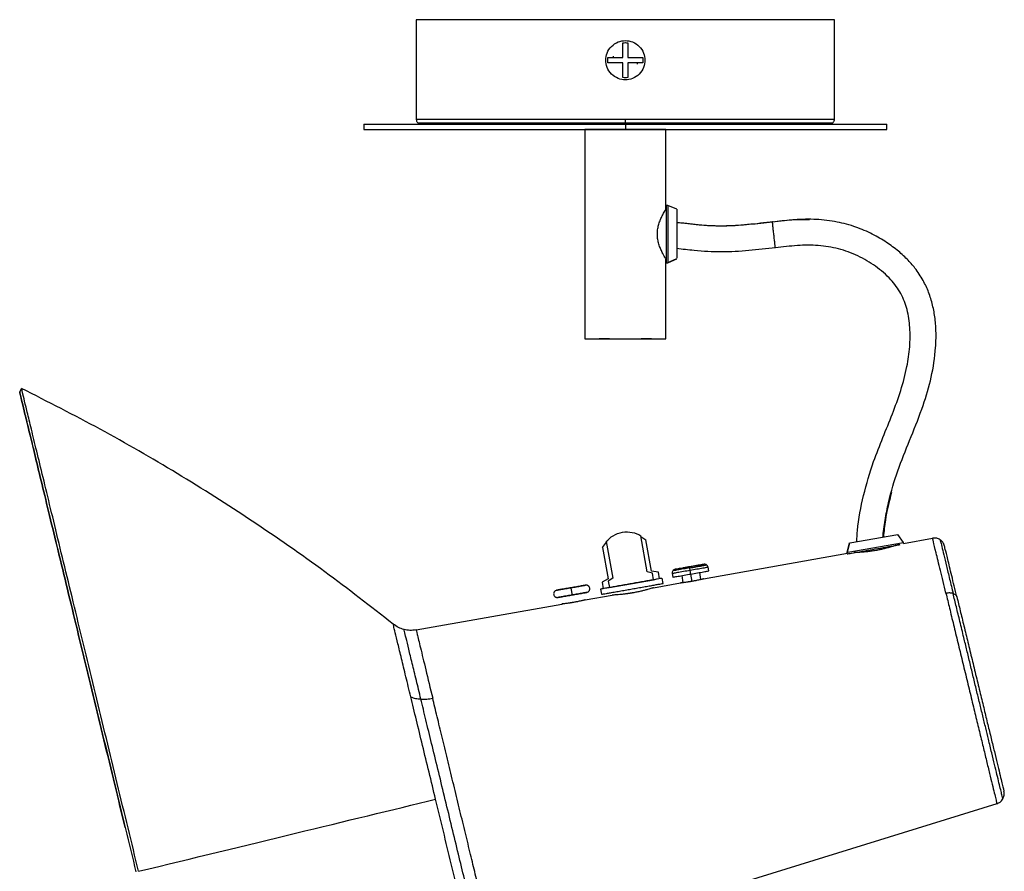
# Paper-space layout '_Izquierda' of a CAD drawing. Header units: millimetres. Extents: x -800 to -612, y 4473 to 4728.
# Tile 2 of 2: x -800 to -612, y 4566 to 4728. Entities that reach past the tile are written whole.
import ezdxf

# ---------------------------------------------------------------- set-up
doc = ezdxf.new("R2010")
doc.units = ezdxf.units.MM

psp = doc.layouts.new('_Izquierda')

# ---------------------------------------------------------------- linework, layer by layer
at = {"color": 7, "linetype": 'Continuous', "lineweight": 25}
for p, q in [((-724.39, 4728.37), (-724.39, 4709.37)), ((-644.39, 4709.37), (-644.39, 4728.37)), ((-686.64, 4721.12), (-686.64, 4721.37)), ((-682.14, 4720.12), (-682.14, 4719.87)), ((-734.39, 4708.37), (-734.39, 4707.37)), ((-684.39, 4708.37), (-684.39, 4707.37)), ((-634.39, 4707.37), (-634.39, 4708.37)), ((-692.14, 4707.37), (-692.14, 4667.37)), ((-676.64, 4692.12), (-676.64, 4707.37)), ((-676.27, 4692.87), (-676.57, 4692.87)), ((-674.57, 4692.12), (-676.27, 4692.87)), ((-656.09, 4689.71), (-656.25, 4689.69)), ((-676.7, 4682.62), (-676.57, 4682.62)), ((-676.64, 4667.37), (-676.64, 4682.62)), ((-676.64, 4667.37), (-676.64, 4682.62)), ((-676.27, 4681.96), (-674.57, 4682.7)), ((-676.27, 4681.87), (-674.57, 4682.62)), ((-676.57, 4681.87), (-676.27, 4681.87)), ((-800.24, 4657.13), (-799.88, 4657.85)), ((-680.2, 4622.76), (-681.43, 4629.7)), ((-681.4, 4629.54), (-680.44, 4628.92)), ((-641.44, 4628.34), (-632.24, 4629.96)), ((-631.21, 4628.42), (-632.24, 4629.96)), ((-688.73, 4627.46), (-688.02, 4628.46)), ((-688.73, 4627.46), (-687.66, 4621.44)), ((-688.04, 4628.56), (-686.81, 4621.59)), ((-679.38, 4622.9), (-680.44, 4628.92)), ((-641.6, 4628.31), (-642.04, 4626.51)), ((-641.52, 4628.34), (-641.96, 4626.51)), ((-641.86, 4626.54), (-631.21, 4628.42)), ((-631.18, 4628.24), (-631.21, 4628.42)), ((-631.18, 4628.24), (-625.63, 4629.22)), ((-669.43, 4621.44), (-641.9, 4626.33)), ((-642.04, 4626.51), (-641.99, 4626.21)), ((-674.79, 4623.28), (-672.81, 4623.63)), ((-671.43, 4623.87), (-669.45, 4624.21)), ((-668.43, 4622.97), (-668.55, 4623.66)), ((-679.2, 4622.51), (-680.2, 4622.76)), ((-678.07, 4622.71), (-679.38, 4622.9)), ((-678.98, 4621.27), (-679.2, 4622.51)), ((-677.85, 4621.47), (-678.07, 4622.71)), ((-675.45, 4622.46), (-675.33, 4621.77)), ((-673.6, 4622.07), (-673.37, 4620.71)), ((-671.63, 4620.96), (-672, 4623.06)), ((-669.92, 4621.32), (-670.15, 4622.67)), ((-687.66, 4621.44), (-688.83, 4620.81)), ((-688.83, 4620.81), (-688.61, 4619.57)), ((-686.81, 4621.59), (-687.67, 4621.01)), ((-687.67, 4621.01), (-687.45, 4619.78)), ((-687.45, 4619.78), (-678.98, 4621.27)), ((-679.03, 4619.74), (-673.86, 4620.66)), ((-677.15, 4620.57), (-677.32, 4621.56)), ((-692.08, 4617.42), (-686.91, 4618.34)), ((-689.14, 4619.48), (-688.96, 4618.49)), ((-724.41, 4611.68), (-696.51, 4616.64)), ((-692.14, 4617.41), (-692.08, 4617.42)), ((-613.32, 4578.46), (-709.16, 4548.81))]:
    psp.add_line(p, q, dxfattribs=at)
psp.add_arc((-674.76, 4622.58), 0.7, 99.8627, 144.8706, dxfattribs=at)
for points, knots in [([(-644.39, 4728.37), (-644.39, 4728.37), (-644.6, 4728.37), (-645.51, 4728.37), (-646.22, 4728.37), (-648.17, 4728.37), (-649.41, 4728.37), (-652.4, 4728.37), (-654.15, 4728.37), (-658.06, 4728.37), (-660.21, 4728.37), (-664.79, 4728.37), (-667.2, 4728.37), (-672.13, 4728.37), (-674.63, 4728.37), (-679.59, 4728.37), (-682.03, 4728.37), (-686.75, 4728.37), (-689.19, 4728.37), (-694.14, 4728.37), (-696.65, 4728.37), (-701.57, 4728.37), (-703.99, 4728.37), (-708.56, 4728.37), (-710.72, 4728.37), (-714.63, 4728.37), (-716.37, 4728.37), (-719.36, 4728.37), (-720.61, 4728.37), (-722.55, 4728.37), (-723.26, 4728.37), (-724.18, 4728.37), (-724.39, 4728.37), (-724.39, 4728.37)], [0, 0, 0, 0, 0.0625, 0.0625, 0.125, 0.125, 0.1875, 0.1875, 0.25, 0.25, 0.3125, 0.3125, 0.375, 0.375, 0.4375, 0.4375, 0.5, 0.5, 0.5625, 0.5625, 0.625, 0.625, 0.6875, 0.6875, 0.75, 0.75, 0.8125, 0.8125, 0.875, 0.875, 0.9375, 0.9375, 1, 1, 1, 1]), ([(-684.39, 4716.87), (-684.83, 4716.87), (-685.31, 4716.95), (-686.23, 4717.32), (-686.67, 4717.6), (-687.41, 4718.33), (-687.69, 4718.78), (-688.06, 4719.7), (-688.14, 4720.18), (-688.14, 4721.06), (-688.06, 4721.54), (-687.69, 4722.46), (-687.41, 4722.9), (-686.67, 4723.64), (-686.23, 4723.92), (-685.31, 4724.29), (-684.83, 4724.37), (-684.39, 4724.37)], [0, 0, 0, 0, 0.125, 0.125, 0.25, 0.25, 0.375, 0.375, 0.5, 0.5, 0.625, 0.625, 0.75, 0.75, 0.875, 0.875, 1, 1, 1, 1]), ([(-684.89, 4721.12), (-684.89, 4721.64), (-684.89, 4722.18), (-684.89, 4723.15), (-684.89, 4723.59), (-684.89, 4723.94)], [0, 0, 0, 0, 0.5, 0.5, 1, 1, 1, 1]), ([(-684.39, 4724.37), (-683.95, 4724.37), (-683.47, 4724.29), (-682.55, 4723.92), (-682.1, 4723.64), (-681.37, 4722.9), (-681.08, 4722.46), (-680.72, 4721.54), (-680.64, 4721.06), (-680.64, 4720.18), (-680.72, 4719.7), (-681.08, 4718.78), (-681.37, 4718.33), (-682.1, 4717.6), (-682.55, 4717.32), (-683.47, 4716.95), (-683.95, 4716.87), (-684.39, 4716.87)], [0, 0, 0, 0, 0.125, 0.125, 0.25, 0.25, 0.375, 0.375, 0.5, 0.5, 0.625, 0.625, 0.75, 0.75, 0.875, 0.875, 1, 1, 1, 1]), ([(-683.89, 4723.94), (-683.89, 4723.59), (-683.89, 4723.15), (-683.89, 4722.18), (-683.89, 4721.64), (-683.89, 4721.12)], [0, 0, 0, 0, 0.5, 0.5, 1, 1, 1, 1]), ([(-687.71, 4721.12), (-687.36, 4721.12), (-686.92, 4721.12), (-685.95, 4721.12), (-685.41, 4721.12), (-684.89, 4721.12)], [0, 0, 0, 0, 0.5, 0.5, 1, 1, 1, 1]), ([(-684.89, 4720.12), (-685.41, 4720.12), (-685.95, 4720.12), (-686.92, 4720.12), (-687.36, 4720.12), (-687.71, 4720.12)], [0, 0, 0, 0, 0.5, 0.5, 1, 1, 1, 1]), ([(-684.89, 4717.3), (-684.89, 4717.65), (-684.89, 4718.09), (-684.89, 4719.06), (-684.89, 4719.59), (-684.89, 4720.12)], [0, 0, 0, 0, 0.5, 0.5, 1, 1, 1, 1]), ([(-683.89, 4721.12), (-683.36, 4721.12), (-682.83, 4721.12), (-681.86, 4721.12), (-681.42, 4721.12), (-681.06, 4721.12)], [0, 0, 0, 0, 0.5, 0.5, 1, 1, 1, 1]), ([(-683.89, 4720.12), (-683.89, 4719.59), (-683.89, 4719.06), (-683.89, 4718.09), (-683.89, 4717.65), (-683.89, 4717.3)], [0, 0, 0, 0, 0.5, 0.5, 1, 1, 1, 1]), ([(-681.06, 4720.12), (-681.42, 4720.12), (-681.86, 4720.12), (-682.83, 4720.12), (-683.36, 4720.12), (-683.89, 4720.12)], [0, 0, 0, 0, 0.5, 0.5, 1, 1, 1, 1]), ([(-734.39, 4708.37), (-734.39, 4708.37), (-734.13, 4708.37), (-732.98, 4708.37), (-732.1, 4708.37), (-729.66, 4708.37), (-728.11, 4708.37), (-724.37, 4708.37), (-722.18, 4708.37), (-717.3, 4708.37), (-714.61, 4708.37), (-708.89, 4708.37), (-705.87, 4708.37), (-699.72, 4708.37), (-696.58, 4708.37), (-690.39, 4708.37), (-687.33, 4708.37), (-684.39, 4708.37)], [0, 0, 0, 0, 0.125, 0.125, 0.25, 0.25, 0.375, 0.375, 0.5, 0.5, 0.625, 0.625, 0.75, 0.75, 0.875, 0.875, 1, 1, 1, 1]), ([(-724.39, 4709.37), (-724.38, 4709.3), (-724.38, 4709.16), (-724.31, 4708.97), (-724.22, 4708.8), (-724.14, 4708.71), (-724.1, 4708.66)], [0, 0, 0, 0, 0.2627184, 0.5199773, 0.7669679, 1, 1, 1, 1]), ([(-724.39, 4709.37), (-724.39, 4709.37), (-724.18, 4709.37), (-723.26, 4709.37), (-722.55, 4709.37), (-720.61, 4709.37), (-719.36, 4709.37), (-716.37, 4709.37), (-714.63, 4709.37), (-710.72, 4709.37), (-708.56, 4709.37), (-703.99, 4709.37), (-701.57, 4709.37), (-696.65, 4709.37), (-694.14, 4709.37), (-689.19, 4709.37), (-686.75, 4709.37), (-684.39, 4709.37)], [0, 0, 0, 0, 0.125, 0.125, 0.25, 0.25, 0.375, 0.375, 0.5, 0.5, 0.625, 0.625, 0.75, 0.75, 0.875, 0.875, 1, 1, 1, 1]), ([(-724.1, 4708.66), (-724.04, 4708.66), (-723.92, 4708.66), (-722.98, 4708.66), (-721.39, 4708.66), (-719.42, 4708.66), (-717.73, 4708.66), (-717.04, 4708.66)], [0, 0, 0, 0, 0.2003514, 0.4093866, 0.6259291, 0.848465, 1, 1, 1, 1]), ([(-717.04, 4708.66), (-716.72, 4708.66), (-715.42, 4708.66), (-712.53, 4708.66), (-708.44, 4708.66), (-703.89, 4708.66), (-699.09, 4708.66), (-694.16, 4708.66), (-689.25, 4708.66), (-685.99, 4708.66), (-684.39, 4708.66)], [0, 0, 0, 0, 0.046753, 0.189075, 0.331398, 0.472383, 0.610767, 0.745423, 0.875412, 1, 1, 1, 1]), ([(-716.88, 4708.49), (-716.28, 4708.48), (-714.87, 4708.47), (-712.29, 4708.45), (-709.25, 4708.43), (-705.94, 4708.42), (-703.28, 4708.41), (-701.69, 4708.4), (-701.32, 4708.4)], [0, 0, 0, 0, 0.152747, 0.351314, 0.549653, 0.746702, 0.941438, 1, 1, 1, 1]), ([(-684.39, 4708.37), (-686.15, 4708.37), (-689.76, 4708.37), (-695.15, 4708.37), (-699.04, 4708.37), (-700.95, 4708.37), (-701.2, 4708.37)], [0, 0, 0, 0, 0.303632, 0.621739, 0.951974, 1, 1, 1, 1]), ([(-684.39, 4709.37), (-682.03, 4709.37), (-679.59, 4709.37), (-674.63, 4709.37), (-672.13, 4709.37), (-667.2, 4709.37), (-664.79, 4709.37), (-660.21, 4709.37), (-658.06, 4709.37), (-654.15, 4709.37), (-652.4, 4709.37), (-649.41, 4709.37), (-648.17, 4709.37), (-646.22, 4709.37), (-645.51, 4709.37), (-644.6, 4709.37), (-644.39, 4709.37), (-644.39, 4709.37)], [0, 0, 0, 0, 0.125, 0.125, 0.25, 0.25, 0.375, 0.375, 0.5, 0.5, 0.625, 0.625, 0.75, 0.75, 0.875, 0.875, 1, 1, 1, 1]), ([(-684.39, 4708.66), (-684.39, 4708.75), (-684.39, 4708.86), (-684.39, 4709.11), (-684.39, 4709.24), (-684.39, 4709.37)], [0, 0, 0, 0, 0.5, 0.5, 1, 1, 1, 1]), ([(-684.39, 4708.66), (-684.39, 4708.57), (-684.39, 4708.5), (-684.39, 4708.39), (-684.39, 4708.37), (-684.39, 4708.37)], [0, 0, 0, 0, 0.5, 0.5, 1, 1, 1, 1]), ([(-684.39, 4708.66), (-682.79, 4708.66), (-679.53, 4708.66), (-674.61, 4708.66), (-669.68, 4708.66), (-664.88, 4708.66), (-660.34, 4708.66), (-656.24, 4708.66), (-653.23, 4708.66), (-651.84, 4708.66), (-651.41, 4708.66)], [0, 0, 0, 0, 0.122708, 0.250734, 0.383358, 0.519653, 0.65851, 0.798684, 0.938858, 1, 1, 1, 1]), ([(-684.39, 4708.37), (-681.44, 4708.37), (-678.39, 4708.37), (-672.19, 4708.37), (-669.06, 4708.37), (-662.91, 4708.37), (-659.89, 4708.37), (-654.17, 4708.37), (-651.47, 4708.37), (-646.59, 4708.37), (-644.41, 4708.37), (-640.67, 4708.37), (-639.12, 4708.37), (-636.68, 4708.37), (-635.8, 4708.37), (-634.65, 4708.37), (-634.39, 4708.37), (-634.39, 4708.37)], [0, 0, 0, 0, 0.125, 0.125, 0.25, 0.25, 0.375, 0.375, 0.5, 0.5, 0.625, 0.625, 0.75, 0.75, 0.875, 0.875, 1, 1, 1, 1]), ([(-663.95, 4708.37), (-664.07, 4708.37), (-665.68, 4708.37), (-669.16, 4708.37), (-674.23, 4708.37), (-679.34, 4708.37), (-682.73, 4708.37), (-684.39, 4708.37)], [0, 0, 0, 0, 0.0190732, 0.2766056, 0.5271966, 0.7688444, 1, 1, 1, 1]), ([(-663.81, 4708.4), (-663.5, 4708.41), (-662.02, 4708.41), (-659.56, 4708.42), (-656.5, 4708.44), (-653.8, 4708.46), (-652.28, 4708.47), (-651.56, 4708.48)], [0, 0, 0, 0, 0.061935, 0.300308, 0.540239, 0.780452, 1, 1, 1, 1]), ([(-651.41, 4708.66), (-650.84, 4708.66), (-649.27, 4708.66), (-647.39, 4708.66), (-645.79, 4708.66), (-644.85, 4708.66), (-644.74, 4708.66), (-644.68, 4708.66)], [0, 0, 0, 0, 0.130095, 0.358255, 0.580269, 0.794586, 1, 1, 1, 1]), ([(-644.68, 4708.66), (-644.64, 4708.71), (-644.54, 4708.82), (-644.45, 4709), (-644.4, 4709.18), (-644.39, 4709.31), (-644.39, 4709.37)], [0, 0, 0, 0, 0.262718, 0.519977, 0.766968, 1, 1, 1, 1]), ([(-734.39, 4707.37), (-734.39, 4707.37), (-734.13, 4707.37), (-732.98, 4707.37), (-732.1, 4707.37), (-729.66, 4707.37), (-728.11, 4707.37), (-724.37, 4707.37), (-722.18, 4707.37), (-717.3, 4707.37), (-714.61, 4707.37), (-708.89, 4707.37), (-705.87, 4707.37), (-699.72, 4707.37), (-696.58, 4707.37), (-690.39, 4707.37), (-687.33, 4707.37), (-684.39, 4707.37)], [0, 0, 0, 0, 0.125, 0.125, 0.25, 0.25, 0.375, 0.375, 0.5, 0.5, 0.625, 0.625, 0.75, 0.75, 0.875, 0.875, 1, 1, 1, 1]), ([(-676.66, 4707.37), (-676.7, 4707.37), (-676.8, 4707.37), (-677.57, 4707.37), (-678.84, 4707.37), (-680.53, 4707.37), (-682.43, 4707.37), (-684.39, 4707.37), (-686.35, 4707.37), (-688.25, 4707.37), (-689.94, 4707.37), (-691.21, 4707.37), (-692, 4707.37), (-692.09, 4707.37), (-692.14, 4707.37)], [0, 0, 0, 0, 0.071969, 0.156739, 0.244681, 0.332624, 0.417394, 0.496454, 0.575515, 0.660285, 0.748227, 0.83617, 0.92094, 1, 1, 1, 1]), ([(-684.39, 4707.37), (-681.44, 4707.37), (-678.39, 4707.37), (-672.19, 4707.37), (-669.06, 4707.37), (-662.91, 4707.37), (-659.89, 4707.37), (-654.17, 4707.37), (-651.47, 4707.37), (-646.59, 4707.37), (-644.41, 4707.37), (-640.67, 4707.37), (-639.12, 4707.37), (-636.68, 4707.37), (-635.8, 4707.37), (-634.65, 4707.37), (-634.39, 4707.37), (-634.39, 4707.37)], [0, 0, 0, 0, 0.125, 0.125, 0.25, 0.25, 0.375, 0.375, 0.5, 0.5, 0.625, 0.625, 0.75, 0.75, 0.875, 0.875, 1, 1, 1, 1]), ([(-678.26, 4687.37), (-678.25, 4687.65), (-678.23, 4688.24), (-678.04, 4689.11), (-677.75, 4689.97), (-677.41, 4690.74), (-677.08, 4691.36), (-676.83, 4691.8), (-676.68, 4692.06), (-676.66, 4692.09), (-676.65, 4692.1)], [0, 0, 0, 0, 0.112999, 0.234306, 0.368207, 0.510436, 0.650526, 0.782082, 0.903749, 1, 1, 1, 1]), ([(-676.64, 4692.12), (-676.65, 4692.11), (-676.66, 4692.08), (-676.78, 4691.89), (-676.83, 4691.8)], [0, 0, 0, 0, 0.5097939, 1, 1, 1, 1]), ([(-676.57, 4692.87), (-676.57, 4692.87), (-676.57, 4692.75), (-676.57, 4692.35), (-676.57, 4692.18), (-676.57, 4691.77), (-676.57, 4691.53), (-676.57, 4690.99), (-676.57, 4690.69), (-676.57, 4690.06), (-676.57, 4689.73), (-676.57, 4688.72), (-676.57, 4688.02), (-676.57, 4686.72), (-676.57, 4686.02), (-676.57, 4685.01), (-676.57, 4684.67), (-676.57, 4684.05), (-676.57, 4683.75), (-676.57, 4683.21), (-676.57, 4682.97), (-676.57, 4682.56), (-676.57, 4682.39), (-676.57, 4681.99), (-676.57, 4681.87), (-676.57, 4681.87)], [0, 0, 0, 0, 0.125, 0.125, 0.1875, 0.1875, 0.25, 0.25, 0.3125, 0.3125, 0.375, 0.375, 0.5, 0.5, 0.625, 0.625, 0.6875, 0.6875, 0.75, 0.75, 0.8125, 0.8125, 0.875, 0.875, 1, 1, 1, 1]), ([(-676.27, 4692.87), (-676.27, 4692.8), (-676.27, 4692.68), (-676.27, 4692), (-676.27, 4691.29), (-676.27, 4690.41), (-676.27, 4689.13), (-676.27, 4687.37), (-676.27, 4685.61), (-676.27, 4684.33), (-676.27, 4683.45), (-676.27, 4682.75), (-676.27, 4682.19), (-676.27, 4682.1), (-676.27, 4682.06)], [0, 0, 0, 0, 0.127115, 0.195544, 0.265425, 0.335305, 0.403734, 0.530849, 0.657965, 0.726393, 0.796274, 0.866154, 0.934583, 1, 1, 1, 1]), ([(-674.57, 4692.12), (-674.57, 4692.05), (-674.57, 4691.92), (-674.57, 4690.81), (-674.57, 4689.21), (-674.57, 4687.37), (-674.57, 4685.52), (-674.57, 4683.94), (-674.57, 4682.95), (-674.57, 4682.82), (-674.57, 4682.78)], [0, 0, 0, 0, 0.127481, 0.265466, 0.403451, 0.530933, 0.658414, 0.796399, 0.934384, 1, 1, 1, 1]), ([(-674.57, 4689.62), (-674.23, 4689.58), (-672.44, 4689.4), (-669.26, 4689.01), (-664.95, 4688.9), (-660.64, 4689.23), (-657.73, 4689.57), (-656.26, 4689.73)], [0, 0, 0, 0, 0.055583, 0.293983, 0.523032, 0.757567, 1, 1, 1, 1]), ([(-656.09, 4689.71), (-657.73, 4689.52), (-660.89, 4689.16), (-665.51, 4688.83), (-669.94, 4689.03), (-672.92, 4689.42), (-674.46, 4689.57), (-674.57, 4689.58)], [0, 0, 0, 0, 0.266724, 0.514384, 0.748327, 0.982933, 1, 1, 1, 1]), ([(-656.26, 4689.73), (-654.77, 4689.92), (-652.41, 4690.22), (-650.04, 4690.18), (-649.16, 4690.17)], [0, 0, 0, 0, 0.629844, 1, 1, 1, 1]), ([(-655.7, 4684.77), (-655.7, 4684.77), (-655.7, 4684.83), (-655.73, 4685.08), (-655.75, 4685.26), (-655.8, 4685.72), (-655.84, 4686), (-655.9, 4686.6), (-655.94, 4686.93), (-656.01, 4687.58), (-656.05, 4687.9), (-656.12, 4688.5), (-656.15, 4688.78), (-656.2, 4689.24), (-656.22, 4689.42), (-656.25, 4689.67), (-656.26, 4689.73), (-656.26, 4689.73)], [0, 0, 0, 0, 0.125, 0.125, 0.25, 0.25, 0.375, 0.375, 0.5, 0.5, 0.625, 0.625, 0.75, 0.75, 0.875, 0.875, 1, 1, 1, 1]), ([(-635.12, 4629.45), (-635.1, 4629.68), (-634.98, 4631.04), (-634.57, 4633.52), (-633.69, 4637.8), (-632.09, 4642.88), (-629.68, 4648.69), (-627.43, 4654.35), (-625.76, 4660.03), (-625.04, 4664.71), (-624.92, 4668.46), (-625.1, 4671.18), (-625.56, 4673.78), (-626.32, 4676.24), (-627.43, 4678.63), (-628.84, 4680.75), (-630.54, 4682.67), (-632.45, 4684.41), (-634.79, 4686.09), (-637.56, 4687.64), (-640.78, 4688.95), (-644.43, 4689.88), (-648.42, 4690.29), (-652.41, 4690.12), (-655.03, 4689.82), (-656.25, 4689.68)], [0, 0, 0, 0, 0.008066, 0.04878, 0.090041, 0.164157, 0.23876, 0.314978, 0.381878, 0.450159, 0.48364, 0.516098, 0.547525, 0.578035, 0.607799, 0.64151, 0.668611, 0.699366, 0.733666, 0.771455, 0.81277, 0.857574, 0.905712, 0.95587, 1, 1, 1, 1]), ([(-676.65, 4682.64), (-676.66, 4682.65), (-676.68, 4682.68), (-676.83, 4682.94), (-677.08, 4683.38), (-677.41, 4684.01), (-677.75, 4684.78), (-678.04, 4685.63), (-678.23, 4686.5), (-678.25, 4687.09), (-678.26, 4687.37)], [0, 0, 0, 0, 0.096694, 0.218767, 0.350233, 0.490164, 0.632141, 0.765793, 0.887016, 1, 1, 1, 1]), ([(-655.7, 4684.77), (-657.38, 4684.57), (-660.8, 4684.18), (-665.99, 4683.85), (-670.6, 4684.13), (-673.46, 4684.47), (-674.57, 4684.6)], [0, 0, 0, 0, 0.269146, 0.544848, 0.822445, 1, 1, 1, 1]), ([(-640.12, 4628.57), (-640.08, 4629.28), (-639.92, 4632.25), (-638.91, 4637.41), (-637.18, 4643.34), (-635.14, 4648.47), (-633.3, 4652.94), (-631.65, 4657.43), (-630.51, 4661.73), (-629.93, 4665.77), (-629.87, 4669.44), (-630.38, 4672.9), (-631.57, 4676.06), (-633.65, 4678.89), (-636.47, 4681.33), (-639.88, 4683.31), (-643.6, 4684.65), (-647.51, 4685.31), (-651.57, 4685.23), (-654.29, 4684.92), (-655.7, 4684.77)], [0, 0, 0, 0, 0.027688, 0.116924, 0.20555, 0.270248, 0.333429, 0.395607, 0.457836, 0.507685, 0.555924, 0.601411, 0.644164, 0.687215, 0.737917, 0.789615, 0.841196, 0.892271, 0.944524, 1, 1, 1, 1]), ([(-692.14, 4667.37), (-692.09, 4667.37), (-692, 4667.37), (-691.21, 4667.37), (-689.94, 4667.37), (-688.25, 4667.37), (-686.35, 4667.37), (-684.39, 4667.37), (-682.43, 4667.37), (-680.53, 4667.37), (-678.84, 4667.37), (-677.57, 4667.37), (-676.8, 4667.37), (-676.7, 4667.37), (-676.66, 4667.37)], [0, 0, 0, 0, 0.0790602, 0.1638302, 0.2517728, 0.3397155, 0.4244855, 0.5035457, 0.5826059, 0.6673759, 0.7553185, 0.8432612, 0.9280311, 1, 1, 1, 1]), ([(-687.39, 4667.37), (-687.69, 4667.37), (-687.97, 4667.37), (-688.47, 4667.37), (-688.68, 4667.37), (-689.04, 4667.37), (-689.17, 4667.37), (-689.35, 4667.37), (-689.39, 4667.37), (-689.39, 4667.37)], [0, 0, 0, 0, 0.25, 0.25, 0.5, 0.5, 0.75, 0.75, 1, 1, 1, 1]), ([(-679.39, 4667.37), (-679.39, 4667.37), (-679.43, 4667.37), (-679.61, 4667.37), (-679.74, 4667.37), (-680.09, 4667.37), (-680.31, 4667.37), (-680.81, 4667.37), (-681.09, 4667.37), (-681.39, 4667.37)], [0, 0, 0, 0, 0.25, 0.25, 0.5, 0.5, 0.75, 0.75, 1, 1, 1, 1]), ([(-728.8, 4612.78), (-733.12, 4616.16), (-741.91, 4623.01), (-755.72, 4632.59), (-770.06, 4641.69), (-784.75, 4650.19), (-794.84, 4655.3), (-799.88, 4657.85)], [0, 0, 0, 0, 0.1951214, 0.3963848, 0.5977474, 0.7990165, 1, 1, 1, 1]), ([(-777.5, 4565.53), (-778.82, 4570.97), (-780.19, 4576.61), (-782.27, 4585.18), (-782.96, 4588.06), (-784.36, 4593.8), (-785.05, 4596.67), (-786.43, 4602.35), (-787.11, 4605.17), (-788.45, 4610.7), (-789.11, 4613.41), (-790.39, 4618.69), (-791.01, 4621.25), (-792.21, 4626.19), (-792.78, 4628.56), (-793.87, 4633.06), (-794.39, 4635.2), (-795.36, 4639.21), (-795.82, 4641.08), (-796.65, 4644.53), (-797.04, 4646.11), (-797.73, 4648.97), (-798.04, 4650.25), (-798.59, 4652.5), (-798.82, 4653.47), (-799.22, 4655.11), (-799.38, 4655.78), (-799.77, 4657.37), (-799.88, 4657.85), (-799.88, 4657.85)], [0, 0, 0, 0, 0.125, 0.125, 0.1875, 0.1875, 0.25, 0.25, 0.3125, 0.3125, 0.375, 0.375, 0.4375, 0.4375, 0.5, 0.5, 0.5625, 0.5625, 0.625, 0.625, 0.6875, 0.6875, 0.75, 0.75, 0.8125, 0.8125, 0.875, 0.875, 1, 1, 1, 1]), ([(-800.24, 4657.13), (-800.24, 4657.13), (-800.12, 4656.65), (-799.74, 4655.08), (-799.58, 4654.41), (-799.18, 4652.78), (-798.95, 4651.81), (-798.4, 4649.58), (-798.1, 4648.31), (-797.41, 4645.47), (-797.03, 4643.9), (-796.2, 4640.47), (-795.75, 4638.61), (-794.78, 4634.63), (-794.27, 4632.51), (-793.18, 4628.03), (-792.61, 4625.67), (-791.42, 4620.77), (-790.8, 4618.22), (-789.53, 4612.98), (-788.88, 4610.28), (-787.55, 4604.79), (-786.87, 4601.99), (-785.5, 4596.35), (-784.81, 4593.5), (-783.42, 4587.79), (-782.73, 4584.94), (-780.67, 4576.42), (-779.31, 4570.81), (-778, 4565.41)], [0, 0, 0, 0, 0.125, 0.125, 0.1875, 0.1875, 0.25, 0.25, 0.3125, 0.3125, 0.375, 0.375, 0.4375, 0.4375, 0.5, 0.5, 0.5625, 0.5625, 0.625, 0.625, 0.6875, 0.6875, 0.75, 0.75, 0.8125, 0.8125, 0.875, 0.875, 1, 1, 1, 1]), ([(-780.06, 4573.9), (-780.72, 4576.64), (-782.09, 4582.29), (-784.14, 4590.76), (-786.21, 4599.28), (-788.24, 4607.65), (-790.19, 4615.72), (-792.04, 4623.34), (-793.75, 4630.38), (-795.29, 4636.74), (-796.64, 4642.3), (-797.78, 4647), (-798.7, 4650.81), (-799.41, 4653.71), (-799.89, 4655.71), (-800.18, 4656.92), (-800.22, 4657.06), (-800.24, 4657.13)], [0, 0, 0, 0, 0.061088, 0.125883, 0.192323, 0.260141, 0.329029, 0.398649, 0.468643, 0.538636, 0.608257, 0.677145, 0.744962, 0.811402, 0.876197, 0.939123, 1, 1, 1, 1]), ([(-633.5, 4637.96), (-633.94, 4636.21), (-634.64, 4633.41), (-634.92, 4630.54), (-635.02, 4629.47)], [0, 0, 0, 0, 0.626532, 1, 1, 1, 1]), ([(-688.04, 4628.56), (-687.68, 4628.99), (-687.23, 4629.39), (-686.18, 4630.02), (-685.57, 4630.25), (-684.32, 4630.47), (-683.67, 4630.46), (-682.47, 4630.21), (-681.91, 4629.99), (-681.43, 4629.7)], [0, 0, 0, 0, 0.25, 0.25, 0.5, 0.5, 0.75, 0.75, 1, 1, 1, 1]), ([(-624.19, 4628.93), (-624.4, 4629.04), (-624.7, 4629.19), (-625.2, 4629.27), (-625.47, 4629.24), (-625.63, 4629.22)], [0, 0, 0, 0, 0.466142, 0.676807, 1, 1, 1, 1]), ([(-641.99, 4626.21), (-641.92, 4626.22), (-641.76, 4626.25), (-640.5, 4626.47), (-638.68, 4626.8), (-636.57, 4627.17), (-634.49, 4627.53), (-632.73, 4627.84), (-632.09, 4627.96), (-631.82, 4628.01)], [0, 0, 0, 0, 0.141222, 0.29408, 0.446937, 0.58816, 0.729382, 0.882239, 1, 1, 1, 1]), ([(-631.92, 4628.1), (-631.92, 4628.1), (-631.93, 4628.1), (-631.94, 4628.1), (-631.96, 4628.09), (-631.99, 4628.08), (-632.03, 4628.07), (-632.07, 4628.05), (-632.13, 4628.03), (-632.19, 4628.01), (-632.34, 4627.95), (-632.65, 4627.85), (-633.21, 4627.66), (-633.89, 4627.46), (-634.52, 4627.29), (-635.03, 4627.17), (-635.38, 4627.08), (-635.74, 4627.01), (-636.1, 4626.93), (-636.35, 4626.89), (-636.48, 4626.87)], [0, 0, 0, 0, 0.02789, 0.055627, 0.08326, 0.110842, 0.138422, 0.166054, 0.193787, 0.221673, 0.249762, 0.373554, 0.497703, 0.621828, 0.74665, 0.79764, 0.848147, 0.898489, 0.948997, 1, 1, 1, 1]), ([(-623.07, 4618.68), (-623.45, 4620.24), (-623.81, 4621.72), (-624.45, 4624.35), (-624.73, 4625.5), (-625.18, 4627.36), (-625.35, 4628.07), (-625.58, 4629), (-625.63, 4629.22), (-625.63, 4629.22)], [0, 0, 0, 0, 0.25, 0.25, 0.5, 0.5, 0.75, 0.75, 1, 1, 1, 1]), ([(-623.33, 4627.7), (-623.37, 4627.83), (-623.41, 4627.99), (-623.51, 4628.19), (-623.56, 4628.27), (-623.64, 4628.4), (-623.82, 4628.65), (-624.05, 4628.82), (-624.19, 4628.93)], [0, 0, 0, 0, 0.454806, 0.560207, 0.575111, 0.610919, 0.761342, 1, 1, 1, 1]), ([(-624.18, 4628.92), (-624.17, 4628.86), (-624.14, 4628.74), (-623.89, 4627.72), (-623.51, 4626.13), (-622.99, 4624.01), (-622.39, 4621.52), (-621.92, 4619.58), (-621.69, 4618.64)], [0, 0, 0, 0, 0.170412, 0.345003, 0.517245, 0.684975, 0.846362, 1, 1, 1, 1]), ([(-620.98, 4617.99), (-621.33, 4619.43), (-621.66, 4620.8), (-622.25, 4623.23), (-622.5, 4624.29), (-622.92, 4626.01), (-623.08, 4626.66), (-623.29, 4627.52), (-623.34, 4627.72), (-623.34, 4627.72)], [0, 0, 0, 0, 0.25, 0.25, 0.5, 0.5, 0.75, 0.75, 1, 1, 1, 1]), ([(-636.48, 4626.87), (-636.79, 4626.81), (-637.41, 4626.71), (-638.6, 4626.56), (-639.84, 4626.47), (-640.37, 4626.46), (-640.6, 4626.46)], [0, 0, 0, 0, 0.185696, 0.372059, 0.740435, 1, 1, 1, 1]), ([(-672.81, 4623.63), (-673.03, 4623.59), (-673.26, 4623.55), (-673.69, 4623.47), (-673.89, 4623.44), (-674.25, 4623.38), (-674.4, 4623.35), (-674.64, 4623.31), (-674.73, 4623.29), (-674.79, 4623.28)], [0, 0, 0, 0, 0.25, 0.25, 0.5, 0.5, 0.75, 0.75, 1, 1, 1, 1]), ([(-672.08, 4623.55), (-672.09, 4623.61), (-672.1, 4623.66), (-672.12, 4623.73), (-672.12, 4623.75), (-672.12, 4623.75)], [0, 0, 0, 0, 0.5, 0.5, 1, 1, 1, 1]), ([(-672.08, 4623.55), (-671.7, 4623.61), (-671.29, 4623.68), (-670.49, 4623.82), (-670.1, 4623.89), (-669.47, 4624), (-669.22, 4624.04), (-668.91, 4624.1), (-668.84, 4624.11), (-668.84, 4624.11)], [0, 0, 0, 0, 0.25, 0.25, 0.5, 0.5, 0.75, 0.75, 1, 1, 1, 1]), ([(-668.55, 4623.66), (-668.55, 4623.66), (-668.62, 4623.65), (-668.96, 4623.59), (-669.22, 4623.54), (-669.9, 4623.42), (-670.3, 4623.35), (-671.15, 4623.21), (-671.59, 4623.13), (-672, 4623.06)], [0, 0, 0, 0, 0.25, 0.25, 0.5, 0.5, 0.75, 0.75, 1, 1, 1, 1]), ([(-669.45, 4624.21), (-669.51, 4624.2), (-669.6, 4624.19), (-669.84, 4624.14), (-669.99, 4624.12), (-670.35, 4624.06), (-670.55, 4624.02), (-670.98, 4623.95), (-671.2, 4623.91), (-671.43, 4623.87)], [0, 0, 0, 0, 0.25, 0.25, 0.5, 0.5, 0.75, 0.75, 1, 1, 1, 1]), ([(-668.84, 4624.11), (-668.9, 4624.15), (-669.03, 4624.22), (-669.23, 4624.25), (-669.32, 4624.23), (-669.34, 4624.22)], [0, 0, 0, 0, 0.420144, 0.835034, 1, 1, 1, 1]), ([(-668.55, 4623.66), (-668.58, 4623.75), (-668.63, 4623.93), (-668.77, 4624.05), (-668.84, 4624.11)], [0, 0, 0, 0, 0.491454, 1, 1, 1, 1]), ([(-675.33, 4622.98), (-675.37, 4622.9), (-675.47, 4622.74), (-675.45, 4622.55), (-675.45, 4622.46)], [0, 0, 0, 0, 0.491454, 1, 1, 1, 1]), ([(-672, 4623.06), (-672.41, 4622.99), (-672.84, 4622.91), (-673.69, 4622.76), (-674.1, 4622.69), (-674.77, 4622.58), (-675.04, 4622.53), (-675.37, 4622.47), (-675.45, 4622.46), (-675.45, 4622.46)], [0, 0, 0, 0, 0.25, 0.25, 0.5, 0.5, 0.75, 0.75, 1, 1, 1, 1]), ([(-672.08, 4623.55), (-672.47, 4623.48), (-672.88, 4623.41), (-673.68, 4623.27), (-674.06, 4623.2), (-674.7, 4623.09), (-674.94, 4623.05), (-675.26, 4622.99), (-675.33, 4622.98), (-675.33, 4622.98)], [0, 0, 0, 0, 0.25, 0.25, 0.5, 0.5, 0.75, 0.75, 1, 1, 1, 1]), ([(-675.33, 4621.77), (-675.33, 4621.77), (-675.25, 4621.78), (-674.92, 4621.84), (-674.65, 4621.89), (-673.98, 4622), (-673.57, 4622.07), (-672.72, 4622.22), (-672.29, 4622.3), (-671.88, 4622.37)], [0, 0, 0, 0, 0.25, 0.25, 0.5, 0.5, 0.75, 0.75, 1, 1, 1, 1]), ([(-674.88, 4623.26), (-674.88, 4623.26), (-674.88, 4623.27), (-674.88, 4623.27), (-674.88, 4623.27), (-674.88, 4623.27)], [0, 0, 0, 0, 0.339717, 0.672022, 1, 1, 1, 1]), ([(-672, 4623.06), (-672.01, 4623.15), (-672.03, 4623.24), (-672.06, 4623.41), (-672.07, 4623.48), (-672.08, 4623.55)], [0, 0, 0, 0, 0.5, 0.5, 1, 1, 1, 1]), ([(-671.88, 4622.37), (-671.47, 4622.44), (-671.03, 4622.52), (-670.18, 4622.66), (-669.78, 4622.73), (-669.1, 4622.85), (-668.84, 4622.9), (-668.5, 4622.96), (-668.43, 4622.97), (-668.43, 4622.97)], [0, 0, 0, 0, 0.25, 0.25, 0.5, 0.5, 0.75, 0.75, 1, 1, 1, 1]), ([(-694.77, 4619.75), (-694.44, 4619.81), (-694.09, 4619.87), (-693.41, 4619.99), (-693.09, 4620.05), (-692.55, 4620.14), (-692.34, 4620.18), (-692.07, 4620.22), (-692.01, 4620.23), (-692.01, 4620.23), (-692.07, 4620.22), (-692.34, 4620.18), (-692.55, 4620.14), (-693.09, 4620.05), (-693.41, 4619.99), (-694.09, 4619.87), (-694.44, 4619.81), (-694.77, 4619.75)], [0, 0, 0, 0, 0.125, 0.125, 0.25, 0.25, 0.375, 0.375, 0.5, 0.5, 0.625, 0.625, 0.75, 0.75, 0.875, 0.875, 1, 1, 1, 1]), ([(-691.77, 4618.85), (-691.69, 4618.88), (-691.55, 4618.92), (-691.41, 4619.03), (-691.31, 4619.14), (-691.24, 4619.26), (-691.19, 4619.44), (-691.18, 4619.67), (-691.26, 4619.88), (-691.38, 4620.03), (-691.48, 4620.12), (-691.61, 4620.19), (-691.79, 4620.25), (-691.92, 4620.24), (-692.01, 4620.23)], [0, 0, 0, 0, 0.1197284, 0.1841803, 0.25, 0.3158197, 0.3802716, 0.5, 0.6197284, 0.6841803, 0.75, 0.8158197, 0.8802716, 1, 1, 1, 1]), ([(-677.32, 4621.56), (-677.32, 4621.56), (-677.35, 4621.55), (-677.49, 4621.53), (-677.59, 4621.51), (-677.88, 4621.46), (-678.06, 4621.43), (-678.5, 4621.35), (-678.76, 4621.3), (-679.34, 4621.2), (-679.66, 4621.15), (-680.33, 4621.03), (-680.69, 4620.96), (-681.42, 4620.84), (-681.79, 4620.77), (-682.52, 4620.64), (-682.88, 4620.58), (-683.58, 4620.46), (-683.94, 4620.39), (-684.67, 4620.26), (-685.04, 4620.2), (-685.77, 4620.07), (-686.13, 4620.01), (-686.8, 4619.89), (-687.12, 4619.83), (-687.7, 4619.73), (-687.95, 4619.68), (-688.4, 4619.61), (-688.58, 4619.57), (-688.87, 4619.52), (-688.97, 4619.5), (-689.11, 4619.48), (-689.14, 4619.48), (-689.14, 4619.48)], [0, 0, 0, 0, 0.0625, 0.0625, 0.125, 0.125, 0.1875, 0.1875, 0.25, 0.25, 0.3125, 0.3125, 0.375, 0.375, 0.4375, 0.4375, 0.5, 0.5, 0.5625, 0.5625, 0.625, 0.625, 0.6875, 0.6875, 0.75, 0.75, 0.8125, 0.8125, 0.875, 0.875, 0.9375, 0.9375, 1, 1, 1, 1]), ([(-688.96, 4618.49), (-688.96, 4618.49), (-688.93, 4618.5), (-688.8, 4618.52), (-688.69, 4618.54), (-688.41, 4618.59), (-688.22, 4618.62), (-687.78, 4618.7), (-687.52, 4618.74), (-686.95, 4618.85), (-686.63, 4618.9), (-685.95, 4619.02), (-685.59, 4619.08), (-684.87, 4619.21), (-684.5, 4619.28), (-683.77, 4619.41), (-683.4, 4619.47), (-682.71, 4619.59), (-682.35, 4619.66), (-681.62, 4619.79), (-681.24, 4619.85), (-680.52, 4619.98), (-680.16, 4620.04), (-679.48, 4620.16), (-679.17, 4620.22), (-678.59, 4620.32), (-678.33, 4620.37), (-677.89, 4620.44), (-677.71, 4620.48), (-677.42, 4620.53), (-677.31, 4620.54), (-677.18, 4620.57), (-677.15, 4620.57), (-677.15, 4620.57)], [0, 0, 0, 0, 0.0625, 0.0625, 0.125, 0.125, 0.1875, 0.1875, 0.25, 0.25, 0.3125, 0.3125, 0.375, 0.375, 0.4375, 0.4375, 0.5, 0.5, 0.5625, 0.5625, 0.625, 0.625, 0.6875, 0.6875, 0.75, 0.75, 0.8125, 0.8125, 0.875, 0.875, 0.9375, 0.9375, 1, 1, 1, 1]), ([(-671.64, 4620.96), (-671.69, 4620.95), (-671.79, 4620.94), (-671.93, 4620.91), (-672.08, 4620.89), (-672.22, 4620.87), (-672.36, 4620.85), (-672.59, 4620.81), (-672.88, 4620.77), (-673.22, 4620.73), (-673.49, 4620.7), (-673.68, 4620.68), (-673.79, 4620.66), (-673.85, 4620.66), (-673.86, 4620.66), (-673.86, 4620.66)], [0, 0, 0, 0, 0.042475, 0.084526, 0.126338, 0.168099, 0.209996, 0.252215, 0.377003, 0.499759, 0.622829, 0.747779, 0.831877, 0.915469, 1, 1, 1, 1]), ([(-673.86, 4620.66), (-673.86, 4620.66), (-673.85, 4620.66), (-673.69, 4620.67), (-673.69, 4620.67)], [0, 0, 0, 0, 0.9998555, 1, 1, 1, 1]), ([(-669.43, 4621.44), (-669.43, 4621.44), (-669.43, 4621.44), (-669.45, 4621.44), (-669.47, 4621.43), (-669.5, 4621.43), (-669.54, 4621.42), (-669.63, 4621.39), (-669.78, 4621.36), (-670.05, 4621.29), (-670.38, 4621.21), (-670.72, 4621.14), (-671.05, 4621.07), (-671.34, 4621.02), (-671.54, 4620.98), (-671.64, 4620.96)], [0, 0, 0, 0, 0.0415475, 0.0827393, 0.1237485, 0.1647509, 0.2059222, 0.2474363, 0.370157, 0.4926735, 0.6172961, 0.7431073, 0.8287959, 0.9138937, 1, 1, 1, 1]), ([(-669.59, 4621.4), (-669.59, 4621.4), (-669.44, 4621.44), (-669.43, 4621.44), (-669.43, 4621.44)], [0, 0, 0, 0, 0.003658, 1, 1, 1, 1]), ([(-697.53, 4619.27), (-697.61, 4619.25), (-697.74, 4619.21), (-697.89, 4619.1), (-697.98, 4618.99), (-698.05, 4618.86), (-698.11, 4618.69), (-698.11, 4618.46), (-698.03, 4618.25), (-697.92, 4618.1), (-697.81, 4618.01), (-697.69, 4617.94), (-697.51, 4617.88), (-697.38, 4617.89), (-697.29, 4617.9)], [0, 0, 0, 0, 0.119728, 0.18418, 0.25, 0.31582, 0.380272, 0.5, 0.619728, 0.68418, 0.75, 0.81582, 0.880272, 1, 1, 1, 1]), ([(-694.77, 4619.75), (-695.09, 4619.7), (-695.44, 4619.64), (-696.12, 4619.52), (-696.45, 4619.46), (-696.99, 4619.37), (-697.2, 4619.33), (-697.47, 4619.28), (-697.53, 4619.27), (-697.53, 4619.27), (-697.47, 4619.28), (-697.2, 4619.33), (-696.99, 4619.37), (-696.45, 4619.46), (-696.12, 4619.52), (-695.44, 4619.64), (-695.09, 4619.7), (-694.77, 4619.75)], [0, 0, 0, 0, 0.125, 0.125, 0.25, 0.25, 0.375, 0.375, 0.5, 0.5, 0.625, 0.625, 0.75, 0.75, 0.875, 0.875, 1, 1, 1, 1]), ([(-694.53, 4618.37), (-694.85, 4618.32), (-695.21, 4618.26), (-695.88, 4618.14), (-696.21, 4618.08), (-696.75, 4617.99), (-696.96, 4617.95), (-697.23, 4617.91), (-697.29, 4617.9), (-697.29, 4617.9), (-697.23, 4617.91), (-696.96, 4617.95), (-696.75, 4617.99), (-696.21, 4618.08), (-695.88, 4618.14), (-695.21, 4618.26), (-694.85, 4618.32), (-694.53, 4618.37)], [0, 0, 0, 0, 0.125, 0.125, 0.25, 0.25, 0.375, 0.375, 0.5, 0.5, 0.625, 0.625, 0.75, 0.75, 0.875, 0.875, 1, 1, 1, 1]), ([(-694.53, 4618.37), (-694.53, 4618.37), (-694.53, 4618.39), (-694.54, 4618.46), (-694.55, 4618.51), (-694.58, 4618.64), (-694.59, 4618.73), (-694.62, 4618.9), (-694.64, 4618.98), (-694.66, 4619.15), (-694.68, 4619.23), (-694.71, 4619.4), (-694.72, 4619.48), (-694.75, 4619.62), (-694.75, 4619.67), (-694.77, 4619.74), (-694.77, 4619.75), (-694.77, 4619.75)], [0, 0, 0, 0, 0.125, 0.125, 0.25, 0.25, 0.375, 0.375, 0.5, 0.5, 0.625, 0.625, 0.75, 0.75, 0.875, 0.875, 1, 1, 1, 1]), ([(-694.53, 4618.37), (-694.2, 4618.43), (-693.85, 4618.49), (-693.17, 4618.61), (-692.85, 4618.67), (-692.31, 4618.76), (-692.1, 4618.8), (-691.83, 4618.84), (-691.77, 4618.85), (-691.77, 4618.85), (-691.83, 4618.84), (-692.1, 4618.8), (-692.31, 4618.76), (-692.85, 4618.67), (-693.17, 4618.61), (-693.85, 4618.49), (-694.2, 4618.43), (-694.53, 4618.37)], [0, 0, 0, 0, 0.125, 0.125, 0.25, 0.25, 0.375, 0.375, 0.5, 0.5, 0.625, 0.625, 0.75, 0.75, 0.875, 0.875, 1, 1, 1, 1]), ([(-682.96, 4618.77), (-683.02, 4618.76), (-683.15, 4618.73), (-683.34, 4618.7), (-683.54, 4618.67), (-683.73, 4618.64), (-683.91, 4618.62), (-684.1, 4618.59), (-684.29, 4618.57), (-684.65, 4618.52), (-685.16, 4618.46), (-685.76, 4618.41), (-686.25, 4618.37), (-686.56, 4618.36), (-686.74, 4618.35), (-686.84, 4618.34), (-686.9, 4618.34), (-686.9, 4618.34), (-686.91, 4618.34)], [0, 0, 0, 0, 0.03168, 0.063146, 0.094478, 0.125752, 0.157047, 0.188442, 0.220012, 0.251834, 0.375918, 0.49962, 0.623903, 0.748104, 0.811507, 0.874239, 0.936877, 1, 1, 1, 1]), ([(-679.03, 4619.74), (-679.03, 4619.74), (-679.03, 4619.74), (-679.05, 4619.73), (-679.07, 4619.73), (-679.1, 4619.72), (-679.14, 4619.7), (-679.19, 4619.69), (-679.25, 4619.67), (-679.39, 4619.63), (-679.66, 4619.54), (-680.15, 4619.4), (-680.75, 4619.24), (-681.32, 4619.1), (-681.8, 4618.99), (-682.18, 4618.91), (-682.56, 4618.84), (-682.82, 4618.79), (-682.96, 4618.77)], [0, 0, 0, 0, 0.03139, 0.062567, 0.093605, 0.124578, 0.155561, 0.186629, 0.217857, 0.249319, 0.373807, 0.499494, 0.623738, 0.74937, 0.812344, 0.874688, 0.937029, 1, 1, 1, 1]), ([(-621.69, 4618.64), (-621.88, 4618.7), (-622.1, 4618.74), (-622.58, 4618.75), (-622.83, 4618.73), (-623.07, 4618.68)], [0, 0, 0, 0, 0.5, 0.5, 1, 1, 1, 1]), ([(-623.07, 4618.68), (-622.86, 4617.78), (-622.62, 4616.83), (-622.14, 4614.82), (-621.88, 4613.76), (-621.35, 4611.57), (-621.08, 4610.44), (-620.51, 4608.12), (-620.23, 4606.94), (-619.65, 4604.57), (-619.36, 4603.38), (-618.79, 4601.01), (-618.51, 4599.84), (-617.95, 4597.55), (-617.68, 4596.44), (-617.16, 4594.29), (-616.91, 4593.25), (-616.43, 4591.29), (-616.2, 4590.32), (-615.74, 4588.45), (-615.52, 4587.54), (-615.11, 4585.82), (-614.91, 4585.01), (-614.54, 4583.5), (-614.38, 4582.81), (-614.08, 4581.57), (-613.94, 4581.02), (-613.71, 4580.07), (-613.62, 4579.68), (-613.47, 4579.06), (-613.41, 4578.83), (-613.34, 4578.53), (-613.32, 4578.46), (-613.32, 4578.46)], [0, 0, 0, 0, 0.0625, 0.0625, 0.125, 0.125, 0.1875, 0.1875, 0.25, 0.25, 0.3125, 0.3125, 0.375, 0.375, 0.4375, 0.4375, 0.5, 0.5, 0.5625, 0.5625, 0.625, 0.625, 0.6875, 0.6875, 0.75, 0.75, 0.8125, 0.8125, 0.875, 0.875, 0.9375, 0.9375, 1, 1, 1, 1]), ([(-621.69, 4618.64), (-621.49, 4618.57), (-621.32, 4618.47), (-621.08, 4618.24), (-621.01, 4618.11), (-620.98, 4617.99)], [0, 0, 0, 0, 0.5, 0.5, 1, 1, 1, 1]), ([(-612.18, 4579.41), (-612.18, 4579.41), (-612.17, 4579.38), (-612.23, 4579.62), (-612.36, 4580.14), (-612.58, 4581.05), (-612.9, 4582.38), (-613.3, 4584.01), (-613.76, 4585.93), (-614.31, 4588.18), (-614.88, 4590.56), (-615.46, 4592.94), (-616.02, 4595.25), (-616.61, 4597.67), (-617.22, 4600.18), (-617.83, 4602.72), (-618.45, 4605.27), (-619.06, 4607.78), (-619.71, 4610.48), (-620.39, 4613.28), (-621.08, 4616.11), (-621.49, 4617.81), (-621.69, 4618.64)], [0, 0, 0, 0, 0.020611, 0.067005, 0.112678, 0.172082, 0.229427, 0.28439, 0.339352, 0.396697, 0.456101, 0.501774, 0.548169, 0.595056, 0.642195, 0.689333, 0.736221, 0.782615, 0.828288, 0.887693, 0.945037, 1, 1, 1, 1]), ([(-620.98, 4617.99), (-620.77, 4617.12), (-620.34, 4615.37), (-619.63, 4612.44), (-618.87, 4609.32), (-618.08, 4606.06), (-617.29, 4602.77), (-616.5, 4599.54), (-615.76, 4596.46), (-615.06, 4593.57), (-614.4, 4590.87), (-613.79, 4588.37), (-613.25, 4586.13), (-612.79, 4584.22), (-612.42, 4582.7), (-612.16, 4581.63), (-612.01, 4581.02), (-611.99, 4580.94), (-611.99, 4580.91)], [0, 0, 0, 0, 0.061709, 0.12519, 0.189911, 0.255269, 0.320627, 0.385348, 0.448829, 0.510538, 0.572247, 0.635728, 0.700449, 0.765807, 0.831165, 0.895886, 0.959367, 1, 1, 1, 1]), ([(-694.29, 4616.95), (-694.34, 4616.94), (-694.43, 4616.92), (-694.58, 4616.9), (-694.72, 4616.87), (-694.87, 4616.85), (-695, 4616.83), (-695.23, 4616.79), (-695.53, 4616.75), (-695.87, 4616.71), (-696.14, 4616.68), (-696.32, 4616.66), (-696.44, 4616.64), (-696.5, 4616.64), (-696.5, 4616.64), (-696.51, 4616.64)], [0, 0, 0, 0, 0.0424797, 0.0845349, 0.1263504, 0.168114, 0.2100137, 0.2522349, 0.3770159, 0.4997659, 0.6228174, 0.747758, 0.8318622, 0.9154597, 1, 1, 1, 1]), ([(-696.51, 4616.64), (-696.5, 4616.64), (-696.5, 4616.64), (-696.33, 4616.65), (-696.33, 4616.65)], [0, 0, 0, 0, 0.999797, 1, 1, 1, 1]), ([(-692.08, 4617.42), (-692.08, 4617.42), (-692.08, 4617.42), (-692.09, 4617.42), (-692.12, 4617.41), (-692.15, 4617.4), (-692.19, 4617.39), (-692.27, 4617.37), (-692.43, 4617.34), (-692.7, 4617.27), (-693.03, 4617.2), (-693.37, 4617.12), (-693.7, 4617.06), (-693.99, 4617), (-694.19, 4616.96), (-694.29, 4616.95)], [0, 0, 0, 0, 0.0415517, 0.082747, 0.1237592, 0.164764, 0.2059374, 0.2474533, 0.3701716, 0.4926758, 0.617289, 0.743074, 0.8287773, 0.9138863, 1, 1, 1, 1]), ([(-726.72, 4611.77), (-727.09, 4611.88), (-727.84, 4612.11), (-728.48, 4612.57), (-728.81, 4612.81)], [0, 0, 0, 0, 0.48424, 1, 1, 1, 1]), ([(-725.43, 4598.88), (-725.75, 4600.2), (-726.4, 4602.89), (-727.23, 4606.31), (-727.92, 4609.17), (-728.43, 4611.26), (-728.74, 4612.57), (-728.78, 4612.71), (-728.8, 4612.78)], [0, 0, 0, 0, 0.159007, 0.324054, 0.493386, 0.664946, 0.836507, 1, 1, 1, 1]), ([(-724.41, 4611.68), (-724.81, 4611.63), (-725.58, 4611.54), (-726.35, 4611.69), (-726.72, 4611.77)], [0, 0, 0, 0, 0.515699, 1, 1, 1, 1]), ([(-723.5, 4598.45), (-723.79, 4599.68), (-724.4, 4602.18), (-725.18, 4605.4), (-725.85, 4608.15), (-726.35, 4610.21), (-726.67, 4611.53), (-726.7, 4611.68), (-726.72, 4611.76)], [0, 0, 0, 0, 0.153648, 0.315045, 0.482786, 0.65504, 0.829642, 1, 1, 1, 1]), ([(-724.41, 4611.68), (-724.41, 4611.68), (-724.34, 4611.41), (-724.06, 4610.26), (-723.85, 4609.38), (-723.29, 4607.08), (-722.94, 4605.65), (-722.15, 4602.39), (-721.71, 4600.56), (-721.24, 4598.62)], [0, 0, 0, 0, 0.25, 0.25, 0.5, 0.5, 0.75, 0.75, 1, 1, 1, 1]), ([(-720.68, 4579.3), (-721.09, 4581.02), (-721.51, 4582.75), (-722.35, 4586.2), (-722.77, 4587.92), (-723.58, 4591.26), (-723.97, 4592.89), (-724.73, 4596.01), (-725.09, 4597.49), (-725.43, 4598.88)], [0, 0, 0, 0, 0.25, 0.25, 0.5, 0.5, 0.75, 0.75, 1, 1, 1, 1]), ([(-725.43, 4598.88), (-725.15, 4598.77), (-724.85, 4598.67), (-724.2, 4598.52), (-723.85, 4598.48), (-723.5, 4598.45)], [0, 0, 0, 0, 0.5, 0.5, 1, 1, 1, 1]), ([(-723.5, 4598.45), (-723.14, 4598.43), (-722.76, 4598.43), (-722, 4598.49), (-721.62, 4598.55), (-721.24, 4598.62)], [0, 0, 0, 0, 0.5, 0.5, 1, 1, 1, 1]), ([(-711.19, 4547.69), (-711.19, 4547.68), (-711.15, 4547.54), (-711.27, 4548.04), (-711.56, 4549.21), (-712.03, 4551.14), (-712.63, 4553.63), (-713.37, 4556.68), (-714.26, 4560.35), (-715.3, 4564.63), (-716.46, 4569.42), (-717.7, 4574.56), (-718.98, 4579.83), (-720.24, 4585.04), (-721.44, 4589.96), (-722.54, 4594.49), (-723.18, 4597.16), (-723.5, 4598.45)], [0, 0, 0, 0, 0.001928, 0.076214, 0.148554, 0.218158, 0.28442, 0.350682, 0.420286, 0.492625, 0.566911, 0.64221, 0.717508, 0.791794, 0.864134, 0.933738, 1, 1, 1, 1]), ([(-709.16, 4548.81), (-709.16, 4548.81), (-709.19, 4548.9), (-709.28, 4549.28), (-709.35, 4549.56), (-709.53, 4550.33), (-709.65, 4550.81), (-709.93, 4551.98), (-710.1, 4552.66), (-710.47, 4554.2), (-710.68, 4555.06), (-711.13, 4556.92), (-711.37, 4557.93), (-711.89, 4560.06), (-712.16, 4561.19), (-712.73, 4563.51), (-713.02, 4564.7), (-713.61, 4567.14), (-713.92, 4568.42), (-714.56, 4571.08), (-714.9, 4572.46), (-715.58, 4575.29), (-715.94, 4576.74), (-716.65, 4579.67), (-717, 4581.15), (-717.72, 4584.09), (-718.07, 4585.55), (-718.77, 4588.42), (-719.11, 4589.82), (-719.76, 4592.54), (-720.08, 4593.84), (-720.69, 4596.33), (-720.97, 4597.51), (-721.24, 4598.62)], [0, 0, 0, 0, 0.0625, 0.0625, 0.125, 0.125, 0.1875, 0.1875, 0.25, 0.25, 0.3125, 0.3125, 0.375, 0.375, 0.4375, 0.4375, 0.5, 0.5, 0.5625, 0.5625, 0.625, 0.625, 0.6875, 0.6875, 0.75, 0.75, 0.8125, 0.8125, 0.875, 0.875, 0.9375, 0.9375, 1, 1, 1, 1]), ([(-612.17, 4579.38), (-612.07, 4579.6), (-611.87, 4580.06), (-611.94, 4580.59), (-611.98, 4580.87)], [0, 0, 0, 0, 0.4901075, 1, 1, 1, 1]), ([(-777.5, 4565.53), (-767.02, 4568.07), (-756.99, 4570.5), (-737.99, 4575.11), (-729.03, 4577.28), (-720.68, 4579.3)], [0, 0, 0, 0, 0.5, 0.5, 1, 1, 1, 1]), ([(-712.56, 4545.81), (-712.56, 4545.81), (-712.6, 4545.98), (-712.79, 4546.75), (-712.93, 4547.34), (-713.33, 4548.98), (-713.58, 4550.02), (-714.18, 4552.52), (-714.54, 4553.98), (-715.33, 4557.25), (-715.77, 4559.06), (-716.7, 4562.89), (-717.19, 4564.91), (-718.19, 4569.04), (-718.7, 4571.14), (-719.7, 4575.28), (-720.2, 4577.33), (-720.68, 4579.3)], [0, 0, 0, 0, 0.125, 0.125, 0.25, 0.25, 0.375, 0.375, 0.5, 0.5, 0.625, 0.625, 0.75, 0.75, 0.875, 0.875, 1, 1, 1, 1]), ([(-613.32, 4578.46), (-613.1, 4578.55), (-612.79, 4578.68), (-612.41, 4579.02), (-612.26, 4579.25), (-612.17, 4579.38)], [0, 0, 0, 0, 0.466142, 0.676807, 1, 1, 1, 1])]:
    psp.add_open_spline(points, degree=3, knots=knots, dxfattribs=at)
for points in [[(-684.89, 4723.94), (-684.56, 4723.99), (-684.22, 4723.99), (-683.89, 4723.94)], [(-687.71, 4720.12), (-687.76, 4720.45), (-687.76, 4720.79), (-687.71, 4721.12)], [(-681.06, 4721.12), (-681.04, 4720.95), (-681.03, 4720.79), (-681.03, 4720.62)], [(-681.03, 4720.62), (-681.03, 4720.45), (-681.04, 4720.28), (-681.06, 4720.12)], [(-683.89, 4717.3), (-684.22, 4717.25), (-684.56, 4717.25), (-684.89, 4717.3)], [(-672.12, 4623.75), (-672.33, 4623.71), (-672.56, 4623.67), (-672.81, 4623.62)], [(-672.81, 4623.62), (-672.81, 4623.63), (-672.81, 4623.63), (-672.81, 4623.63)], [(-671.43, 4623.86), (-671.68, 4623.83), (-671.91, 4623.78), (-672.12, 4623.75)], [(-671.43, 4623.87), (-671.43, 4623.87), (-671.43, 4623.87), (-671.43, 4623.86)], [(-669.36, 4624.22), (-669.39, 4624.22), (-669.42, 4624.22), (-669.45, 4624.21)], [(-669.36, 4624.23), (-669.36, 4624.23), (-669.36, 4624.23), (-669.36, 4624.22)], [(-674.79, 4623.28), (-674.82, 4623.28), (-674.85, 4623.27), (-674.88, 4623.26)]]:
    psp.add_open_spline(points, degree=3, dxfattribs=at)

doc.saveas('drawing.dxf')
